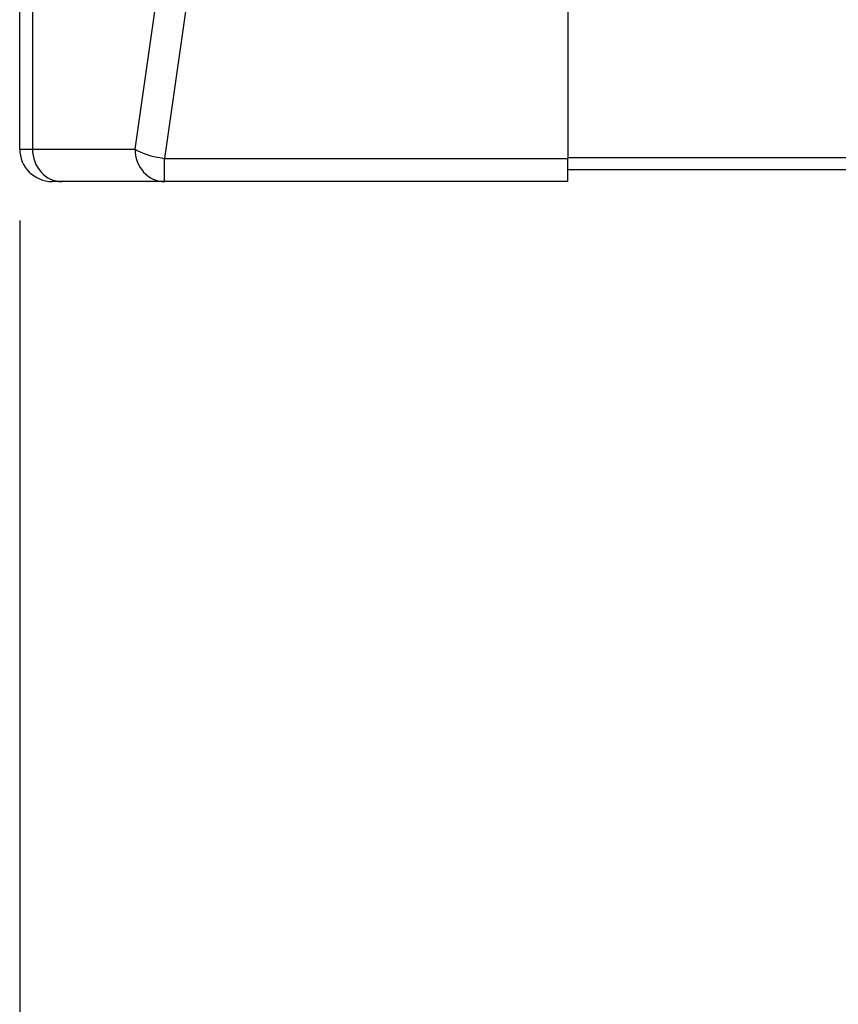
# Model space of a CAD drawing. Header units: millimetres. Extents: x 10704 to 12971, y -780 to 823.
# Tile 46 of 63: x 12081 to 12207, y 89 to 241. Entities that reach past the tile are written whole.
import ezdxf

# ---------------------------------------------------------------- set-up
doc = ezdxf.new("R2010")
doc.units = ezdxf.units.MM
doc.dimstyles.get("Standard").update_dxf_attribs({"dimtxt": 22, "dimasz": 11, "dimexe": 11, "dimexo": 11, "dimgap": 11, "dimtad": 0, "dimtih": 1, "dimtoh": 1, "dimdsep": 46, "dimtxsty": 'Standard', "dimcen": 0.09, "dimadec": 0, "dimazin": 0, "dimtfac": 1, "dimtofl": 0, "dimtmove": 0, "dimatfit": 3, "dimfxl": 1, "dimtolj": 1, "dimtzin": 0, "dimarcsym": 0})

# ---------------------------------------------------------------- blocks, each defined once
blk = doc.blocks.new('*D26')
at = {"color": 0, "lineweight": -2, "transparency": 16777216}
for p, q in [((12081.5, 209.88), (12081.5, -101.4)), ((12544.6, 209.88), (12544.6, -101.4)), ((12092.5, -90.4), (12272.72, -90.4)), ((12533.6, -90.4), (12353.38, -90.4))]:
    blk.add_line(p, q, dxfattribs=at)
at = {"color": 0, "lineweight": 18, "transparency": 16777216}
for points in [[(12092.5, -88.57), (12092.5, -92.23), (12081.5, -90.4)], [(12533.6, -88.57), (12533.6, -92.23), (12544.6, -90.4)]]:
    blk.add_solid(points, dxfattribs=at)
at = {"layer": 'Defpoints', "color": 0, "lineweight": 18, "transparency": 16777216}
for p in [(12081.5, 220.88), (12544.6, 220.88), (12544.6, -90.4)]:
    blk.add_point(p, dxfattribs=at)
at = {"color": 0, "lineweight": 18, "transparency": 16777216, "insert": (12313.05, -90.4), "char_height": 22, "width": 58.6667, "attachment_point": 5}
blk.add_mtext('\\A1;467', dxfattribs=at)
blk = doc.blocks.new('*D27')
at = {"color": 0, "lineweight": -2, "transparency": 16777216}
for p, q in [((12291.55, 239.78), (12291.55, -63.97)), ((12081.5, 209.88), (12081.5, -63.97)), ((12092.5, -52.97), (12149.86, -52.97)), ((12280.55, -52.97), (12223.19, -52.97))]:
    blk.add_line(p, q, dxfattribs=at)
at = {"color": 0, "lineweight": 18, "transparency": 16777216}
for points in [[(12092.5, -51.13), (12092.5, -54.8), (12081.5, -52.97)], [(12280.55, -51.13), (12280.55, -54.8), (12291.55, -52.97)]]:
    blk.add_solid(points, dxfattribs=at)
at = {"layer": 'Defpoints', "color": 0, "lineweight": 18, "transparency": 16777216}
for p in [(12291.55, 250.78), (12081.5, 220.88), (12291.55, -52.97)]:
    blk.add_point(p, dxfattribs=at)
at = {"color": 0, "lineweight": 18, "transparency": 16777216, "insert": (12186.52, -52.97), "char_height": 22, "attachment_point": 5}
blk.add_mtext('\\A1;218', dxfattribs=at)

msp = doc.modelspace()

# ---------------------------------------------------------------- linework, layer by layer
for p, q in [((12081.499, 220.875), (12081.499, 248.175)), ((12083.459, 248.175), (12083.459, 220.875)), ((12099.241, 220.875), (12103.158, 248.175)), ((12107.874, 248.175), (12103.751, 219.44)), ((12165.799, 248.175), (12165.799, 219.44)), ((12081.499, 220.875), (12083.459, 220.875)), ((12083.459, 220.875), (12099.241, 220.875)), ((12103.751, 215.875), (12103.751, 219.44)), ((12103.751, 219.44), (12165.799, 219.44)), ((12165.799, 219.565), (12248.552, 219.565)), ((12165.799, 215.875), (12165.799, 219.44)), ((12248.552, 217.675), (12165.799, 217.675)), ((12087.969, 215.875), (12086.499, 215.875)), ((12103.751, 215.875), (12087.969, 215.875)), ((12165.799, 215.875), (12103.751, 215.875))]:
    msp.add_line(p, q)
msp.add_arc((12086.499, 220.875), 5, 180, 270)
for centre, major_axis, ratio, start_param, end_param in [((12087.969, 220.875), (0, 5), 0.9019809, 1.5707963, 3.1415927), ((12103.751, 220.875), (0, 5), 0.9019809, 1.5707963, 3.1415927), ((12103.751, 220.875), (-4.949, 0.71), 0.284435, 0.4671894, 1.6115841)]:
    msp.add_ellipse(centre, major_axis=major_axis, ratio=ratio, start_param=start_param, end_param=end_param)

# ---------------------------------------------------------------- dimensions: what is measured, and where the dimension line sits
at = {"lineweight": 18}
for base, p2, text, picture, middle in [((12291.549, -52.966), (12291.549, 250.775), '218', '*D27', (12186.524, -52.966)), ((12544.599, -90.399), (12544.599, 220.875), '467', '*D26', (12313.049, -90.399))]:
    dim = msp.add_linear_dim(base=base, p1=(12081.499, 220.875), p2=p2, text=text, dimstyle='Standard', dxfattribs=at)
    dim.commit()
    dim.dimension.update_dxf_attribs({"geometry": picture, "text_midpoint": middle})

doc.saveas('drawing.dxf')
